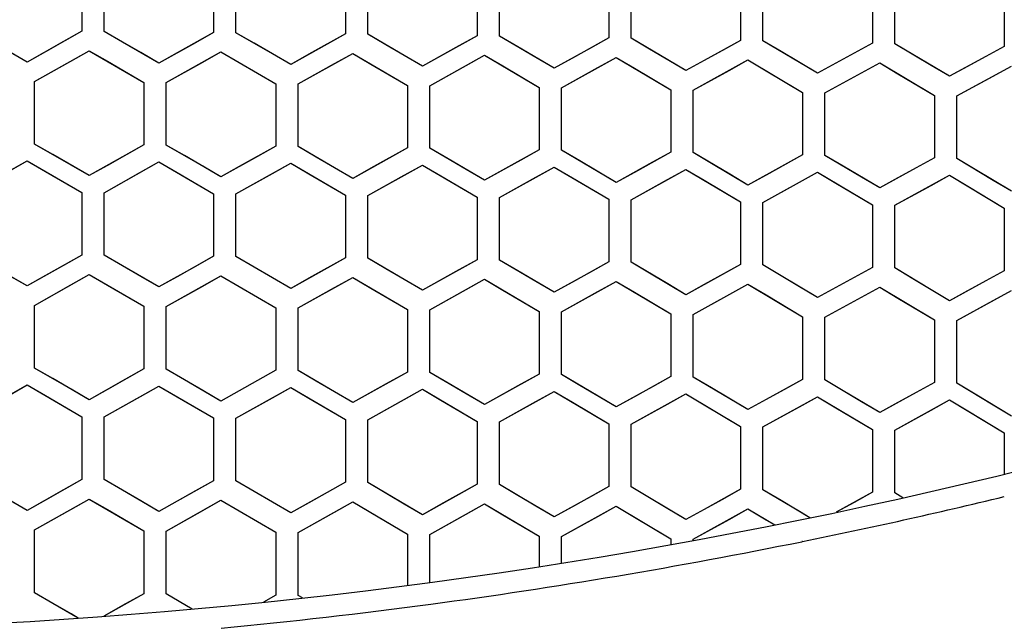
# Model space of a CAD drawing. Header units: millimetres. Extents: x 0 to 420, y 0 to 297.
# Tile 20 of 117: x 127.29 to 136.11, y 105.25 to 110.67. Entities that reach past the tile are written whole.
import ezdxf

# ---------------------------------------------------------------- set-up
doc = ezdxf.new("R2010")
doc.units = ezdxf.units.MM
doc.header["$LTSCALE"] = 23.1
doc.linetypes.add('DASHED', pattern=[0.2, 0.1, -0.1])
doc.layers.get('0').update_dxf_attribs({"linetype": 'CONTINUOUS'})
doc.layers.add('DIM_PILOTEES', color=7, linetype='CONTINUOUS')
doc.styles.get("Standard").update_dxf_attribs({"font": 'txt', "width": 0.7})
doc.dimstyles.new('DIMSTYLE_5', dxfattribs={"dimtxt": 2.5, "dimasz": 3.5, "dimexe": 2, "dimexo": 0, "dimtad": 1, "dimdsep": 46, "dimtxsty": 'Standard', "dimblk": '_FILLED', "dimblk1": '_FILLED', "dimblk2": '_FILLED', "dimcen": 0.09, "dimazin": 2, "dimtp": 0.3, "dimtm": 0.3, "dimtfac": 1, "dimtmove": 0, "dimatfit": 2, "dimldrblk": '_FILLED', "dimfxl": 0, "dimtolj": 1, "dimarcsym": 0})

# ---------------------------------------------------------------- blocks, each defined once
blk = doc.blocks.new('_FILLED')
at = {"color": 0, "linetype": 'ByBlock'}
blk.add_solid([(0, 0), (-1, 0.1429), (-1, -0.1429)], dxfattribs=at)
blk = doc.blocks.new('*D12')
at = {"layer": 'DIM_PILOTEES', "color": 2, "linetype": 'Continuous'}
for p, q in [((124.3756, 87.1508), (177.724, 126.6333)), ((165.6092, 117.6673), (124.3756, 87.1508)), ((83.142, 56.6344), (124.3756, 87.1508))]:
    blk.add_line(p, q, dxfattribs=at)
at = {"layer": 'DIM_PILOTEES', "color": 2, "linetype": 'Continuous', "xscale": 3.5, "yscale": 3.5, "zscale": 3.5}
for p, rotation in [((165.6092, 117.6673), 36.504704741), ((83.142, 56.6344), 216.504704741)]:
    blk.add_blockref('_FILLED', p, dxfattribs=dict(at, rotation=rotation))
at = {"layer": 'DIM_PILOTEES', "color": 2, "linetype": 'Continuous', "insert": (167.4441, 122.9131), "char_height": 2.5, "width": 15.714286, "attachment_point": 1, "rotation": 36.5047, "line_spacing_factor": 0.9}
blk.add_mtext('{\\ftxt;\\W0.0001;\\H0.0001;\\~}{\\ftxt;\\W0.7857142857;\\H2.5; }{\\ftxt;\\W0.0001;\\H0.0001;\\~}{\\ftxt;\\W0.0001;\\H0.0001;\\~}{\\ftxt;\\W1.3333333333;\\H2.5; }{\\ftxt;\\W0.0001;\\H0.0001;\\~}{\\ftxt;\\W0.0001;\\H0.0001;\\~}{\\ftxt;\\W2.0714285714;\\H2.5; }{\\ftxt;\\W0.0001;\\H0.0001;\\~}', dxfattribs=at)

msp = doc.modelspace()

# ---------------------------------------------------------------- linework, layer by layer
at = {"color": 7, "linetype": 'Continuous'}
for p, q in [((127.8499, 111.1241), (127.8499, 110.5656)), ((128.0499, 110.564), (128.0499, 111.1226)), ((129.0299, 111.114), (129.0299, 110.5553)), ((129.2299, 110.5533), (129.2299, 111.112)), ((130.2099, 111.1009), (130.2099, 110.542)), ((130.4099, 110.5395), (130.4099, 111.0984)), ((131.3899, 111.0848), (131.3899, 110.5258)), ((131.5899, 110.5227), (131.5899, 111.0818)), ((132.5699, 111.0657), (132.5699, 110.5065)), ((132.7699, 110.5029), (132.7699, 111.0622)), ((133.7499, 111.0437), (133.7499, 110.4842)), ((133.9499, 110.4801), (133.9499, 111.0397)), ((134.9299, 111.0186), (134.9299, 110.4589)), ((135.1299, 110.4543), (135.1299, 111.0141)), ((136.1099, 110.9905), (136.1099, 110.4305)), ((127.8499, 110.5656), (127.5228, 110.3814)), ((127.8499, 110.5656), (127.6862, 110.4734)), ((128.2136, 110.4694), (128.0499, 110.564)), ((128.3769, 110.3748), (128.0499, 110.564)), ((129.0299, 110.5553), (128.7028, 110.3719)), ((129.0299, 110.5553), (128.8662, 110.4635)), ((129.3936, 110.4581), (129.2299, 110.5533)), ((129.5569, 110.3632), (129.2299, 110.5533)), ((130.2099, 110.542), (129.8828, 110.3594)), ((130.2099, 110.542), (130.0462, 110.4506)), ((130.5736, 110.4439), (130.4099, 110.5395)), ((130.7369, 110.3485), (130.4099, 110.5395)), ((131.3899, 110.5258), (131.0628, 110.3439)), ((131.3899, 110.5258), (131.2262, 110.4348)), ((131.7536, 110.4267), (131.5899, 110.5227)), ((131.9169, 110.3308), (131.5899, 110.5227)), ((132.5699, 110.5065), (132.2428, 110.3254)), ((132.5699, 110.5065), (132.4062, 110.4159)), ((132.9336, 110.4065), (132.7699, 110.5029)), ((133.0969, 110.3102), (132.7699, 110.5029)), ((127.3599, 110.2895), (127.0336, 110.4776)), ((127.6862, 110.4734), (127.3599, 110.2895)), ((128.5399, 110.2804), (128.2136, 110.4694)), ((128.8662, 110.4635), (128.5399, 110.2804)), ((129.7199, 110.2683), (129.3936, 110.4581)), ((130.0462, 110.4506), (129.7199, 110.2683)), ((130.8999, 110.2532), (130.5736, 110.4439)), ((131.2262, 110.4348), (130.8999, 110.2532)), ((132.0799, 110.2351), (131.7536, 110.4267)), ((132.4062, 110.4159), (132.0799, 110.2351)), ((133.7499, 110.4842), (133.4228, 110.3039)), ((133.7499, 110.4842), (133.5862, 110.394)), ((134.1136, 110.3832), (133.9499, 110.4801)), ((134.2769, 110.2864), (133.9499, 110.4801)), ((134.9299, 110.4589), (134.6028, 110.2793)), ((134.9299, 110.4589), (134.7662, 110.369)), ((135.2936, 110.3569), (135.1299, 110.4543)), ((135.4569, 110.2596), (135.1299, 110.4543)), ((136.1099, 110.4305), (135.7828, 110.2516)), ((136.1099, 110.4305), (135.9462, 110.341)), ((127.3599, 110.2895), (127.1969, 110.3835)), ((127.5228, 110.3814), (127.3599, 110.2895)), ((127.4256, 110.1153), (127.9156, 110.3913)), ((127.7519, 110.2992), (127.9156, 110.3913)), ((127.9156, 110.3913), (128.0793, 110.2967)), ((127.9156, 110.3913), (128.4056, 110.1078)), ((128.5399, 110.2804), (128.3769, 110.3748)), ((128.7028, 110.3719), (128.5399, 110.2804)), ((128.6056, 110.106), (129.0956, 110.3808)), ((128.9319, 110.2891), (129.0956, 110.3808)), ((129.0956, 110.3808), (129.2593, 110.2858)), ((129.0956, 110.3808), (129.5856, 110.096)), ((129.7199, 110.2683), (129.5569, 110.3632)), ((129.8828, 110.3594), (129.7199, 110.2683)), ((129.7856, 110.0937), (130.2756, 110.3674)), ((130.1119, 110.276), (130.2756, 110.3674)), ((130.2756, 110.3674), (130.4393, 110.2718)), ((130.2756, 110.3674), (130.7656, 110.0812)), ((130.8999, 110.2532), (130.7369, 110.3485)), ((131.0628, 110.3439), (130.8999, 110.2532)), ((130.9656, 110.0784), (131.4556, 110.3509)), ((131.2919, 110.2599), (131.4556, 110.3509)), ((131.4556, 110.3509), (131.6193, 110.2549)), ((131.4556, 110.3509), (131.9456, 110.0633)), ((132.0799, 110.2351), (131.9169, 110.3308)), ((132.1456, 110.06), (132.6356, 110.3314)), ((132.4719, 110.2408), (132.6356, 110.3314)), ((132.6356, 110.3314), (132.7993, 110.2349)), ((132.6356, 110.3314), (133.1256, 110.0425)), ((133.2599, 110.214), (132.9336, 110.4065)), ((133.5862, 110.394), (133.2599, 110.214)), ((134.4399, 110.1898), (134.1136, 110.3832)), ((134.7662, 110.369), (134.4399, 110.1898)), ((135.6199, 110.1625), (135.2936, 110.3569)), ((135.9462, 110.341), (135.6199, 110.1625)), ((127.4256, 110.1153), (127.7519, 110.2992)), ((128.0793, 110.2967), (128.4056, 110.1078)), ((128.6056, 110.106), (128.9319, 110.2891)), ((129.2593, 110.2858), (129.5856, 110.096)), ((129.7856, 110.0937), (130.1119, 110.276)), ((130.4393, 110.2718), (130.7656, 110.0812)), ((130.9656, 110.0784), (131.2919, 110.2599)), ((131.6193, 110.2549), (131.9456, 110.0633)), ((132.2428, 110.3254), (132.0799, 110.2351)), ((132.1456, 110.06), (132.4719, 110.2408)), ((133.2599, 110.214), (133.0969, 110.3102)), ((133.4228, 110.3039), (133.2599, 110.214)), ((133.3256, 110.0386), (133.8156, 110.3088)), ((133.6519, 110.2186), (133.8156, 110.3088)), ((133.8156, 110.3088), (133.9793, 110.2119)), ((133.8156, 110.3088), (134.3056, 110.0185)), ((134.4399, 110.1898), (134.2769, 110.2864)), ((134.6028, 110.2793), (134.4399, 110.1898)), ((134.5056, 110.0142), (134.9956, 110.2832)), ((134.8319, 110.1934), (134.9956, 110.2832)), ((134.9956, 110.2832), (135.1593, 110.1859)), ((134.9956, 110.2832), (135.4856, 109.9915)), ((135.6199, 110.1625), (135.4569, 110.2596)), ((135.7828, 110.2516), (135.6199, 110.1625)), ((135.6856, 109.9866), (136.1756, 110.2546)), ((136.0119, 110.1651), (136.1756, 110.2546)), ((132.7993, 110.2349), (133.1256, 110.0425)), ((133.3256, 110.0386), (133.6519, 110.2186)), ((133.9793, 110.2119), (134.3056, 110.0185)), ((134.5056, 110.0142), (134.8319, 110.1934)), ((135.1593, 110.1859), (135.4856, 109.9915)), ((135.6856, 109.9866), (136.0119, 110.1651)), ((127.4256, 109.5559), (127.4256, 110.1153)), ((128.4056, 110.1078), (128.4056, 109.5483)), ((128.6056, 109.5465), (128.6056, 110.106)), ((129.5856, 110.096), (129.5856, 109.5364)), ((129.7856, 109.5341), (129.7856, 110.0937)), ((130.7656, 110.0812), (130.7656, 109.5215)), ((130.9656, 109.5186), (130.9656, 110.0784)), ((131.9456, 110.0633), (131.9456, 109.5034)), ((132.1456, 109.5001), (132.1456, 110.06)), ((133.1256, 110.0425), (133.1256, 109.4823)), ((133.3256, 109.4784), (133.3256, 110.0386)), ((134.3056, 110.0185), (134.3056, 109.4581)), ((134.5056, 109.4537), (134.5056, 110.0142)), ((135.4856, 109.9915), (135.4856, 109.4308)), ((135.6856, 109.4258), (135.6856, 109.9866)), ((127.5893, 109.4613), (127.4256, 109.5559)), ((127.7526, 109.3669), (127.4256, 109.5559)), ((128.4056, 109.5483), (128.0786, 109.3643)), ((128.4056, 109.5483), (128.2419, 109.4563)), ((128.7693, 109.4515), (128.6056, 109.5465)), ((128.9326, 109.3566), (128.6056, 109.5465)), ((129.5856, 109.5364), (129.2586, 109.3532)), ((129.5856, 109.5364), (129.4219, 109.4447)), ((129.9493, 109.4386), (129.7856, 109.5341)), ((130.1126, 109.3433), (129.7856, 109.5341)), ((127.9156, 109.2725), (127.5893, 109.4613)), ((128.2419, 109.4563), (127.9156, 109.2725)), ((129.0956, 109.2618), (128.7693, 109.4515)), ((129.4219, 109.4447), (129.0956, 109.2618)), ((130.7656, 109.5215), (130.4386, 109.339)), ((130.7656, 109.5215), (130.6019, 109.4302)), ((131.1293, 109.4227), (130.9656, 109.5186)), ((131.2926, 109.3269), (130.9656, 109.5186)), ((131.9456, 109.5034), (131.6186, 109.3218)), ((131.9456, 109.5034), (131.7819, 109.4125)), ((132.3093, 109.4037), (132.1456, 109.5001)), ((132.4726, 109.3074), (132.1456, 109.5001)), ((133.1256, 109.4823), (132.7986, 109.3014)), ((133.1256, 109.4823), (132.9619, 109.3918)), ((133.4893, 109.3815), (133.3256, 109.4784)), ((133.6526, 109.2848), (133.3256, 109.4784)), ((134.3056, 109.4581), (133.9786, 109.278)), ((134.3056, 109.4581), (134.1419, 109.368)), ((134.6693, 109.3563), (134.5056, 109.4537)), ((134.8326, 109.2591), (134.5056, 109.4537)), ((126.8699, 109.1277), (127.3599, 109.4046)), ((127.1962, 109.3122), (127.3599, 109.4046)), ((127.3599, 109.4046), (127.5236, 109.31)), ((127.3599, 109.4046), (127.8499, 109.1212)), ((127.9156, 109.2725), (127.7526, 109.3669)), ((128.0786, 109.3643), (127.9156, 109.2725)), ((128.0499, 109.1197), (128.5399, 109.3954)), ((128.3762, 109.3033), (128.5399, 109.3954)), ((128.5399, 109.3954), (128.7036, 109.3003)), ((128.5399, 109.3954), (129.0299, 109.1107)), ((129.0956, 109.2618), (128.9326, 109.3566)), ((129.2299, 109.1086), (129.7199, 109.3831)), ((129.5562, 109.2914), (129.7199, 109.3831)), ((129.7199, 109.3831), (129.8836, 109.2876)), ((129.7199, 109.3831), (130.2099, 109.097)), ((130.2756, 109.248), (129.9493, 109.4386)), ((130.6019, 109.4302), (130.2756, 109.248)), ((130.4099, 109.0944), (130.8999, 109.3677)), ((130.7362, 109.2765), (130.8999, 109.3677)), ((130.8999, 109.3677), (131.0636, 109.2718)), ((130.8999, 109.3677), (131.3899, 109.0803)), ((131.4556, 109.2312), (131.1293, 109.4227)), ((131.7819, 109.4125), (131.4556, 109.2312)), ((132.6356, 109.2112), (132.3093, 109.4037)), ((132.9619, 109.3918), (132.6356, 109.2112)), ((133.8156, 109.1882), (133.4893, 109.3815)), ((134.1419, 109.368), (133.8156, 109.1882)), ((134.9956, 109.162), (134.6693, 109.3563)), ((135.4856, 109.4308), (135.1586, 109.2515)), ((135.4856, 109.4308), (135.3219, 109.341)), ((135.8493, 109.328), (135.6856, 109.4258)), ((136.0126, 109.2303), (135.6856, 109.4258)), ((127.5236, 109.31), (127.8499, 109.1212)), ((128.0499, 109.1197), (128.3762, 109.3033)), ((128.7036, 109.3003), (129.0299, 109.1107)), ((129.2586, 109.3532), (129.0956, 109.2618)), ((129.2299, 109.1086), (129.5562, 109.2914)), ((129.8836, 109.2876), (130.2099, 109.097)), ((130.2756, 109.248), (130.1126, 109.3433)), ((130.4386, 109.339), (130.2756, 109.248)), ((130.4099, 109.0944), (130.7362, 109.2765)), ((131.0636, 109.2718), (131.3899, 109.0803)), ((131.4556, 109.2312), (131.2926, 109.3269)), ((131.6186, 109.3218), (131.4556, 109.2312)), ((131.5899, 109.0771), (132.0799, 109.3493)), ((131.9162, 109.2584), (132.0799, 109.3493)), ((132.0799, 109.3493), (132.2436, 109.2529)), ((132.0799, 109.3493), (132.5699, 109.0605)), ((132.6356, 109.2112), (132.4726, 109.3074)), ((132.7986, 109.3014), (132.6356, 109.2112)), ((132.7699, 109.0568), (133.2599, 109.3277)), ((133.0962, 109.2373), (133.2599, 109.3277)), ((133.2599, 109.3277), (133.4236, 109.2309)), ((133.2599, 109.3277), (133.7499, 109.0375)), ((133.8156, 109.1882), (133.6526, 109.2848)), ((133.9786, 109.278), (133.8156, 109.1882)), ((133.9499, 109.0333), (134.4399, 109.3031)), ((134.2762, 109.213), (134.4399, 109.3031)), ((134.4399, 109.3031), (134.6036, 109.2058)), ((134.4399, 109.3031), (134.4581, 109.2923)), ((134.4399, 109.3031), (134.9299, 109.0114)), ((135.3219, 109.341), (134.9956, 109.162)), ((135.1299, 109.0067), (135.6199, 109.2753)), ((135.4562, 109.1856), (135.6199, 109.2753)), ((135.6199, 109.2753), (135.7836, 109.1775)), ((135.6199, 109.2753), (136.1099, 108.9822)), ((136.1756, 109.1327), (135.8493, 109.328)), ((131.5899, 109.0771), (131.9162, 109.2584)), ((132.2436, 109.2529), (132.5699, 109.0605)), ((132.7699, 109.0568), (133.0962, 109.2373)), ((133.4236, 109.2309), (133.7499, 109.0375)), ((133.9499, 109.0333), (134.2762, 109.213)), ((134.6036, 109.2058), (134.9299, 109.0114)), ((134.9956, 109.162), (134.8326, 109.2591)), ((135.1586, 109.2515), (134.9956, 109.162)), ((135.1299, 109.0067), (135.4562, 109.1856)), ((136.1756, 109.1327), (136.0126, 109.2303)), ((127.8499, 109.1212), (127.8499, 108.561)), ((128.0499, 108.5595), (128.0499, 109.1197)), ((129.0299, 109.1107), (129.0299, 108.5504)), ((129.2299, 108.5482), (129.2299, 109.1086)), ((130.2099, 109.097), (130.2099, 108.5366)), ((130.4099, 108.5339), (130.4099, 109.0944)), ((135.7836, 109.1775), (136.1099, 108.9822)), ((131.3899, 109.0803), (131.3899, 108.5197)), ((131.5899, 108.5165), (131.5899, 109.0771)), ((132.5699, 109.0605), (132.5699, 108.4996)), ((132.7699, 108.4959), (132.7699, 109.0568)), ((133.7499, 109.0375), (133.7499, 108.4764)), ((133.9499, 108.4722), (133.9499, 109.0333)), ((134.9299, 109.0114), (134.9299, 108.4501)), ((135.1299, 108.4453), (135.1299, 109.0067)), ((136.1099, 108.9822), (136.1099, 108.4205)), ((127.8499, 108.561), (127.5229, 108.3764)), ((127.8499, 108.561), (127.6862, 108.4687)), ((128.2136, 108.4645), (128.0499, 108.5595)), ((128.3769, 108.3696), (128.0499, 108.5595)), ((129.0299, 108.5504), (128.7029, 108.3666)), ((129.0299, 108.5504), (128.8662, 108.4584)), ((129.3936, 108.4528), (129.2299, 108.5482)), ((129.5569, 108.3575), (129.2299, 108.5482)), ((130.2099, 108.5366), (129.8829, 108.3536)), ((130.2099, 108.5366), (130.0462, 108.445)), ((130.5736, 108.438), (130.4099, 108.5339)), ((130.7369, 108.3423), (130.4099, 108.5339)), ((131.3899, 108.5197), (131.0629, 108.3375)), ((131.3899, 108.5197), (131.2262, 108.4285)), ((131.7536, 108.4201), (131.5899, 108.5165)), ((131.9169, 108.3239), (131.5899, 108.5165)), ((132.5699, 108.4996), (132.2429, 108.3182)), ((132.5699, 108.4996), (132.4062, 108.4089)), ((132.9336, 108.3991), (132.7699, 108.4959)), ((133.0969, 108.3023), (132.7699, 108.4959)), ((133.7499, 108.4764), (133.4229, 108.2958)), ((133.7499, 108.4764), (133.5862, 108.3861)), ((127.3599, 108.2843), (127.0336, 108.473)), ((127.6862, 108.4687), (127.3599, 108.2843)), ((127.4256, 108.1096), (127.9156, 108.3863)), ((127.7519, 108.2939), (127.9156, 108.3863)), ((127.9156, 108.3863), (128.0793, 108.2913)), ((127.9156, 108.3863), (128.4056, 108.1018)), ((128.5399, 108.2749), (128.2136, 108.4645)), ((128.8662, 108.4584), (128.5399, 108.2749)), ((129.7199, 108.2623), (129.3936, 108.4528)), ((130.0462, 108.445), (129.7199, 108.2623)), ((130.8999, 108.2466), (130.5736, 108.438)), ((131.2262, 108.4285), (130.8999, 108.2466)), ((132.0799, 108.2278), (131.7536, 108.4201)), ((132.4062, 108.4089), (132.0799, 108.2278)), ((133.2599, 108.2058), (132.9336, 108.3991)), ((133.5862, 108.3861), (133.2599, 108.2058)), ((134.1136, 108.3748), (133.9499, 108.4722)), ((134.2769, 108.2777), (133.9499, 108.4722)), ((134.9299, 108.4501), (134.6029, 108.2703)), ((134.9299, 108.4501), (134.7662, 108.3601)), ((135.2936, 108.3475), (135.1299, 108.4453)), ((135.4569, 108.2498), (135.1299, 108.4453)), ((136.1099, 108.4205), (135.7829, 108.2415)), ((136.1099, 108.4205), (135.9462, 108.3309)), ((127.3599, 108.2843), (127.1969, 108.3786)), ((127.5229, 108.3764), (127.3599, 108.2843)), ((128.5399, 108.2749), (128.3769, 108.3696)), ((128.7029, 108.3666), (128.5399, 108.2749)), ((128.6056, 108.0999), (129.0956, 108.3754)), ((128.9319, 108.2834), (129.0956, 108.3754)), ((129.0956, 108.3754), (129.2593, 108.28)), ((129.0956, 108.3754), (129.5856, 108.0895)), ((129.7199, 108.2623), (129.5569, 108.3575)), ((129.8829, 108.3536), (129.7199, 108.2623)), ((129.7856, 108.0871), (130.2756, 108.3614)), ((130.1119, 108.2698), (130.2756, 108.3614)), ((130.2756, 108.3614), (130.4393, 108.2655)), ((130.2756, 108.3614), (130.7656, 108.0741)), ((130.8999, 108.2466), (130.7369, 108.3423)), ((131.0629, 108.3375), (130.8999, 108.2466)), ((130.9656, 108.0712), (131.4556, 108.3442)), ((131.2919, 108.2531), (131.4556, 108.3442)), ((131.4556, 108.3442), (131.6193, 108.2479)), ((131.4556, 108.3442), (131.9456, 108.0556)), ((132.0799, 108.2278), (131.9169, 108.3239)), ((132.2429, 108.3182), (132.0799, 108.2278)), ((132.1456, 108.0521), (132.6356, 108.3239)), ((132.4719, 108.2332), (132.6356, 108.3239)), ((132.6356, 108.3239), (132.7993, 108.2271)), ((132.6356, 108.3239), (133.1256, 108.0339)), ((133.2599, 108.2058), (133.0969, 108.3023)), ((133.3256, 108.0299), (133.8156, 108.3005)), ((133.6519, 108.2101), (133.8156, 108.3005)), ((133.8156, 108.3005), (133.9793, 108.2032)), ((133.8156, 108.3005), (134.3056, 108.009)), ((134.4399, 108.1806), (134.1136, 108.3748)), ((134.7662, 108.3601), (134.4399, 108.1806)), ((135.6199, 108.1522), (135.2936, 108.3475)), ((135.9462, 108.3309), (135.6199, 108.1522)), ((127.4256, 108.1096), (127.7519, 108.2939)), ((128.0793, 108.2913), (128.4056, 108.1018)), ((128.6056, 108.0999), (128.9319, 108.2834)), ((129.2593, 108.28), (129.5856, 108.0895)), ((129.7856, 108.0871), (130.1119, 108.2698)), ((130.4393, 108.2655), (130.7656, 108.0741)), ((130.9656, 108.0712), (131.2919, 108.2531)), ((131.6193, 108.2479), (131.9456, 108.0556)), ((132.1456, 108.0521), (132.4719, 108.2332)), ((132.7993, 108.2271), (133.1256, 108.0339)), ((133.4229, 108.2958), (133.2599, 108.2058)), ((133.3256, 108.0299), (133.6519, 108.2101)), ((134.4399, 108.1806), (134.2769, 108.2777)), ((134.6029, 108.2703), (134.4399, 108.1806)), ((134.5056, 108.0044), (134.9956, 108.2739)), ((134.8319, 108.1839), (134.9956, 108.2739)), ((134.9956, 108.2739), (135.1593, 108.1761)), ((134.9956, 108.2739), (135.4856, 107.9809)), ((135.6199, 108.1522), (135.4569, 108.2498)), ((135.7829, 108.2415), (135.6199, 108.1522)), ((135.6856, 107.9758), (136.1756, 108.244)), ((136.0119, 108.1545), (136.1756, 108.244)), ((133.9793, 108.2032), (134.3056, 108.009)), ((134.5056, 108.0044), (134.8319, 108.1839)), ((135.1593, 108.1761), (135.4856, 107.9809)), ((135.6856, 107.9758), (136.0119, 108.1545)), ((127.4256, 107.5486), (127.4256, 108.1096)), ((128.4056, 108.1018), (128.4056, 107.5407)), ((128.6056, 107.5389), (128.6056, 108.0999)), ((129.5856, 108.0895), (129.5856, 107.5284)), ((129.7856, 107.5259), (129.7856, 108.0871)), ((130.7656, 108.0741), (130.7656, 107.5128)), ((130.9656, 107.5098), (130.9656, 108.0712)), ((131.9456, 108.0556), (131.9456, 107.494)), ((132.1456, 107.4906), (132.1456, 108.0521)), ((133.1256, 108.0339), (133.1256, 107.4721)), ((133.3256, 107.4681), (133.3256, 108.0299)), ((134.3056, 108.009), (134.3056, 107.4469)), ((134.5056, 107.4423), (134.5056, 108.0044)), ((135.4856, 107.9809), (135.4856, 107.4185)), ((135.6856, 107.4134), (135.6856, 107.9758)), ((127.5893, 107.4537), (127.4256, 107.5486)), ((127.7526, 107.3589), (127.4256, 107.5486)), ((128.4056, 107.5407), (128.0786, 107.3563)), ((128.4056, 107.5407), (128.2419, 107.4485)), ((128.7693, 107.4435), (128.6056, 107.5389)), ((128.9326, 107.3483), (128.6056, 107.5389)), ((129.5856, 107.5284), (129.2586, 107.3448)), ((129.5856, 107.5284), (129.4219, 107.4365)), ((129.9493, 107.4301), (129.7856, 107.5259)), ((130.1126, 107.3344), (129.7856, 107.5259)), ((130.7656, 107.5128), (130.4386, 107.33)), ((130.7656, 107.5128), (130.6019, 107.4213)), ((131.1293, 107.4135), (130.9656, 107.5098)), ((131.2926, 107.3174), (130.9656, 107.5098)), ((127.9156, 107.2643), (127.5893, 107.4537)), ((128.2419, 107.4485), (127.9156, 107.2643)), ((129.0956, 107.2532), (128.7693, 107.4435)), ((129.4219, 107.4365), (129.0956, 107.2532)), ((130.2756, 107.2388), (129.9493, 107.4301)), ((130.6019, 107.4213), (130.2756, 107.2388)), ((131.9456, 107.494), (131.6186, 107.3121)), ((131.9456, 107.494), (131.7819, 107.403)), ((132.3093, 107.3938), (132.1456, 107.4906)), ((132.4726, 107.2971), (132.1456, 107.4906)), ((133.1256, 107.4721), (132.7986, 107.291)), ((133.1256, 107.4721), (132.9619, 107.3815)), ((133.4893, 107.3708), (133.3256, 107.4681)), ((133.6526, 107.2737), (133.3256, 107.4681)), ((134.3056, 107.4469), (133.9786, 107.2666)), ((134.3056, 107.4469), (134.1419, 107.3567)), ((134.6693, 107.3446), (134.5056, 107.4423)), ((134.8326, 107.2469), (134.5056, 107.4423)), ((135.4856, 107.4185), (135.1586, 107.239)), ((135.4856, 107.4185), (135.3219, 107.3287)), ((126.8699, 107.1193), (127.3599, 107.3969)), ((127.1962, 107.3042), (127.3599, 107.3969)), ((127.3599, 107.3969), (127.5236, 107.302)), ((127.3599, 107.3969), (127.8499, 107.1126)), ((127.9156, 107.2643), (127.7526, 107.3589)), ((128.0786, 107.3563), (127.9156, 107.2643)), ((128.0499, 107.1109), (128.5399, 107.3873)), ((128.3762, 107.295), (128.5399, 107.3873)), ((128.5399, 107.3873), (128.7036, 107.2919)), ((128.5399, 107.3873), (129.0299, 107.1016)), ((129.0956, 107.2532), (128.9326, 107.3483)), ((129.2586, 107.3448), (129.0956, 107.2532)), ((129.2299, 107.0994), (129.7199, 107.3745)), ((129.5562, 107.2827), (129.7199, 107.3745)), ((129.7199, 107.3745), (129.8836, 107.2787)), ((129.7199, 107.3745), (130.2099, 107.0874)), ((130.2756, 107.2388), (130.1126, 107.3344)), ((130.4386, 107.33), (130.2756, 107.2388)), ((130.4099, 107.0847), (130.8999, 107.3585)), ((130.7362, 107.2671), (130.8999, 107.3585)), ((130.8999, 107.3585), (131.0636, 107.2622)), ((130.8999, 107.3585), (131.3899, 107.07)), ((131.4556, 107.2213), (131.1293, 107.4135)), ((131.7819, 107.403), (131.4556, 107.2213)), ((131.5899, 107.0668), (132.0799, 107.3394)), ((131.9162, 107.2484), (132.0799, 107.3394)), ((132.0799, 107.3394), (132.2436, 107.2426)), ((132.0799, 107.3394), (132.5699, 107.0494)), ((132.6356, 107.2006), (132.3093, 107.3938)), ((132.9619, 107.3815), (132.6356, 107.2006)), ((133.8156, 107.1766), (133.4893, 107.3708)), ((134.1419, 107.3567), (133.8156, 107.1766)), ((134.9956, 107.1494), (134.6693, 107.3446)), ((135.3219, 107.3287), (134.9956, 107.1494)), ((135.8493, 107.3151), (135.6856, 107.4134)), ((136.0126, 107.217), (135.6856, 107.4134)), ((127.5236, 107.302), (127.8499, 107.1126)), ((128.0499, 107.1109), (128.3762, 107.295)), ((128.7036, 107.2919), (129.0299, 107.1016)), ((129.2299, 107.0994), (129.5562, 107.2827)), ((129.8836, 107.2787), (130.2099, 107.0874)), ((130.4099, 107.0847), (130.7362, 107.2671)), ((131.0636, 107.2622), (131.3899, 107.07)), ((131.4556, 107.2213), (131.2926, 107.3174)), ((131.6186, 107.3121), (131.4556, 107.2213)), ((131.5899, 107.0668), (131.9162, 107.2484)), ((132.2436, 107.2426), (132.5699, 107.0494)), ((132.6356, 107.2006), (132.4726, 107.2971)), ((132.7986, 107.291), (132.6356, 107.2006)), ((132.7699, 107.0456), (133.2599, 107.317)), ((133.0962, 107.2264), (133.2599, 107.317)), ((133.2599, 107.317), (133.4236, 107.2197)), ((133.2599, 107.317), (133.2781, 107.3062)), ((133.2599, 107.317), (133.7499, 107.0256)), ((133.8156, 107.1766), (133.6526, 107.2737)), ((133.9786, 107.2666), (133.8156, 107.1766)), ((133.9499, 107.0212), (134.4399, 107.2914)), ((134.2762, 107.2012), (134.4399, 107.2914)), ((134.4399, 107.2914), (134.6036, 107.1936)), ((134.4399, 107.2914), (134.9299, 106.9985)), ((134.9956, 107.1494), (134.8326, 107.2469)), ((135.1299, 106.9935), (135.6199, 107.2625)), ((135.4562, 107.1727), (135.6199, 107.2625)), ((135.6199, 107.2625), (135.7836, 107.1642)), ((135.6199, 107.2625), (136.1099, 106.9681)), ((136.1756, 107.119), (135.8493, 107.3151)), ((132.7699, 107.0456), (133.0962, 107.2264)), ((133.4236, 107.2197), (133.7499, 107.0256)), ((133.9499, 107.0212), (134.2762, 107.2012)), ((134.6036, 107.1936), (134.9299, 106.9985)), ((135.1586, 107.239), (134.9956, 107.1494)), ((135.1299, 106.9935), (135.4562, 107.1727)), ((135.7836, 107.1642), (136.1099, 106.9681)), ((136.1756, 107.119), (136.0126, 107.217)), ((127.8499, 107.1126), (127.8499, 106.5508)), ((128.0499, 106.5491), (128.0499, 107.1109)), ((129.0299, 107.1016), (129.0299, 106.5397)), ((129.2299, 106.5375), (129.2299, 107.0994)), ((130.2099, 107.0874), (130.2099, 106.5254)), ((130.4099, 106.5226), (130.4099, 107.0847)), ((131.3899, 107.07), (131.3899, 106.5078)), ((131.5899, 106.5045), (131.5899, 107.0668)), ((132.5699, 107.0494), (132.5699, 106.487)), ((132.7699, 106.4831), (132.7699, 107.0456)), ((133.7499, 107.0256), (133.7499, 106.4629)), ((133.9499, 106.4584), (133.9499, 107.0212)), ((134.9299, 106.9985), (134.9299, 106.4355)), ((135.1299, 106.4305), (135.1299, 106.9935)), ((136.1099, 106.9681), (136.1099, 106.5993)), ((127.8499, 106.5508), (127.5229, 106.3657)), ((127.8499, 106.5508), (127.6862, 106.4582)), ((128.2136, 106.4538), (128.0499, 106.5491)), ((128.3769, 106.3587), (128.0499, 106.5491)), ((129.0299, 106.5397), (128.7029, 106.3555)), ((129.0299, 106.5397), (128.8662, 106.4475)), ((129.3936, 106.4417), (129.2299, 106.5375)), ((129.5569, 106.3461), (129.2299, 106.5375)), ((127.3599, 106.2734), (127.0336, 106.4627)), ((127.6862, 106.4582), (127.3599, 106.2734)), ((128.5399, 106.2636), (128.2136, 106.4538)), ((128.8662, 106.4475), (128.5399, 106.2636)), ((130.2099, 106.5254), (129.8829, 106.342)), ((130.2099, 106.5254), (130.0462, 106.4336)), ((130.5736, 106.4264), (130.4099, 106.5226)), ((130.7369, 106.3302), (130.4099, 106.5226)), ((131.3899, 106.5078), (131.0629, 106.3253)), ((131.3899, 106.5078), (131.2262, 106.4165)), ((131.7536, 106.4078), (131.5899, 106.5045)), ((131.9169, 106.3111), (131.5899, 106.5045)), ((132.5699, 106.487), (132.2429, 106.3053)), ((132.5699, 106.487), (132.4062, 106.3961)), ((132.9336, 106.3859), (132.7699, 106.4831)), ((133.0969, 106.2888), (132.7699, 106.4831)), ((133.7499, 106.4629), (133.4229, 106.282)), ((133.7499, 106.4629), (133.5862, 106.3724)), ((134.1136, 106.3607), (133.9499, 106.4584)), ((134.2769, 106.2631), (133.9499, 106.4584)), ((127.3599, 106.2734), (127.1969, 106.368)), ((127.5229, 106.3657), (127.3599, 106.2734)), ((127.4256, 106.0982), (127.9156, 106.3755)), ((127.7519, 106.2829), (127.9156, 106.3755)), ((127.9156, 106.3755), (128.0793, 106.2802)), ((127.9156, 106.3755), (128.4056, 106.0901)), ((128.5399, 106.2636), (128.3769, 106.3587)), ((128.6056, 106.0881), (129.0956, 106.3642)), ((128.9319, 106.272), (129.0956, 106.3642)), ((129.0956, 106.3642), (129.2593, 106.2685)), ((129.0956, 106.3642), (129.5856, 106.0773)), ((129.7199, 106.2505), (129.3936, 106.4417)), ((130.0462, 106.4336), (129.7199, 106.2505)), ((130.8999, 106.2342), (130.5736, 106.4264)), ((131.2262, 106.4165), (130.8999, 106.2342)), ((132.0799, 106.2147), (131.7536, 106.4078)), ((132.4062, 106.3961), (132.0799, 106.2147)), ((133.2599, 106.1918), (132.9336, 106.3859)), ((133.5862, 106.3724), (133.2599, 106.1918)), ((134.3693, 106.2079), (134.1136, 106.3607)), ((134.9299, 106.4355), (134.6072, 106.2578)), ((134.9299, 106.4355), (134.7662, 106.3454)), ((135.2026, 106.3869), (135.1299, 106.4305)), ((127.4256, 106.0982), (127.7519, 106.2829)), ((128.0793, 106.2802), (128.4056, 106.0901)), ((128.7029, 106.3555), (128.5399, 106.2636)), ((128.6056, 106.0881), (128.9319, 106.272)), ((129.7199, 106.2505), (129.5569, 106.3461)), ((129.8829, 106.342), (129.7199, 106.2505)), ((129.7856, 106.0748), (130.2756, 106.3496)), ((130.1119, 106.2579), (130.2756, 106.3496)), ((130.2756, 106.3496), (130.4393, 106.2534)), ((130.2756, 106.3496), (130.7656, 106.0613)), ((130.8999, 106.2342), (130.7369, 106.3302)), ((131.0629, 106.3253), (130.8999, 106.2342)), ((130.9656, 106.0583), (131.4556, 106.3318)), ((131.2919, 106.2405), (131.4556, 106.3318)), ((131.4556, 106.3318), (131.6193, 106.2351)), ((131.4556, 106.3318), (131.9456, 106.0421)), ((132.0799, 106.2147), (131.9169, 106.3111)), ((132.2429, 106.3053), (132.0799, 106.2147)), ((132.1456, 106.0385), (132.6356, 106.3107)), ((132.4719, 106.2199), (132.6356, 106.3107)), ((132.6356, 106.3107), (132.7993, 106.2135)), ((132.6356, 106.3107), (133.1256, 106.0195)), ((133.2599, 106.1918), (133.0969, 106.2888)), ((133.4229, 106.282), (133.2599, 106.1918)), ((133.3256, 106.0153), (133.8156, 106.2864)), ((133.6519, 106.1959), (133.8156, 106.2864)), ((133.8156, 106.2864), (133.9793, 106.1887)), ((133.8156, 106.2864), (134.0554, 106.1432)), ((134.7662, 106.3454), (134.6072, 106.2578)), ((129.2593, 106.2685), (129.5856, 106.0773)), ((129.7856, 106.0748), (130.1119, 106.2579)), ((130.4393, 106.2534), (130.7656, 106.0613)), ((130.9656, 106.0583), (131.2919, 106.2405)), ((131.6193, 106.2351), (131.9456, 106.0421)), ((132.1456, 106.0385), (132.4719, 106.2199)), ((132.7993, 106.2135), (133.1256, 106.0195)), ((133.3256, 106.0153), (133.6519, 106.1959)), ((133.9793, 106.1887), (134.0554, 106.1432)), ((134.3693, 106.2079), (134.2769, 106.2631)), ((127.4256, 105.5356), (127.4256, 106.0982)), ((128.4056, 106.0901), (128.4056, 105.5274)), ((128.6056, 105.5255), (128.6056, 106.0881)), ((129.5856, 106.0773), (129.5856, 105.5145)), ((129.7856, 105.512), (129.7856, 106.0748)), ((130.7656, 106.0613), (130.7656, 105.6026)), ((130.9656, 105.6298), (130.9656, 106.0583)), ((131.9456, 106.0421), (131.9456, 105.7715)), ((132.1456, 105.8024), (132.1456, 106.0385)), ((133.1256, 106.0195), (133.1256, 105.9676)), ((133.3256, 106.0035), (133.3256, 106.0153)), ((134.3052, 105.9958), (134.2968, 105.994)), ((134.3054, 105.9948), (134.297, 105.9931)), ((127.5893, 105.4404), (127.4256, 105.5356)), ((127.7526, 105.3453), (127.4256, 105.5356)), ((128.4056, 105.5274), (128.0786, 105.3425)), ((128.4056, 105.5274), (128.2419, 105.4349)), ((128.8388, 105.3891), (128.6056, 105.5255)), ((128.8388, 105.3891), (128.6056, 105.5255)), ((129.5856, 105.5145), (129.4752, 105.4525)), ((129.5856, 105.5145), (129.4752, 105.4524)), ((129.8248, 105.489), (129.7856, 105.512)), ((129.8248, 105.489), (129.7856, 105.512)), ((127.8162, 105.3083), (127.5893, 105.4404)), ((128.2419, 105.4349), (128.0468, 105.3246)), ((127.8162, 105.3083), (127.7526, 105.3453)), ((128.0786, 105.3425), (128.0468, 105.3246)), ((128.0786, 105.3425), (128.0468, 105.3246))]:
    msp.add_line(p, q, dxfattribs=at)
at = {"color": 2, "linetype": 'DASHED'}
msp.add_circle((124.3756, 87.1508), 51.2978, dxfattribs=at)
at = {"color": 7, "linetype": 'Continuous'}
for centre, radius, start, end in [((124.3756, 154.7195), 49.5319, 247.55139, 292.44861), ((124.3677, 154.8106), 49.817, 281.50679, 283.63548), ((124.3719, 154.7901), 49.7961, 277.61903, 281.49696), ((124.3743, 154.7731), 49.779, 275.44478, 277.61884)]:
    msp.add_arc(centre, radius, start, end, dxfattribs=at)

# ---------------------------------------------------------------- dimensions: what is measured, and where the dimension line sits
at = {"layer": 'DIM_PILOTEES', "color": 2, "linetype": 'Continuous'}
dim = msp.add_diameter_dim_2p(p1=(165.6092, 117.6673), p2=(83.142, 56.6344), text='{\\ftxt;\\W0.0001;\\H0.0001;\\~}{\\ftxt;\\W0.7857142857;\\H2.5; }{\\ftxt;\\W0.0001;\\H0.0001;\\~}{\\ftxt;\\W0.0001;\\H0.0001;\\~}{\\ftxt;\\W1.3333333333;\\H2.5; }{\\ftxt;\\W0.0001;\\H0.0001;\\~}{\\ftxt;\\W0.0001;\\H0.0001;\\~}{\\ftxt;\\W2.0714285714;\\H2.5; }{\\ftxt;\\W0.0001;\\H0.0001;\\~}', dimstyle='DIMSTYLE_5', override={"dimpost": '<>'}, dxfattribs=at)
dim.commit()
dim.dimension.update_dxf_attribs({"geometry": '*D12', "text_midpoint": (173.1896, 124.0551), "dimtype": 163})

doc.saveas('drawing.dxf')
